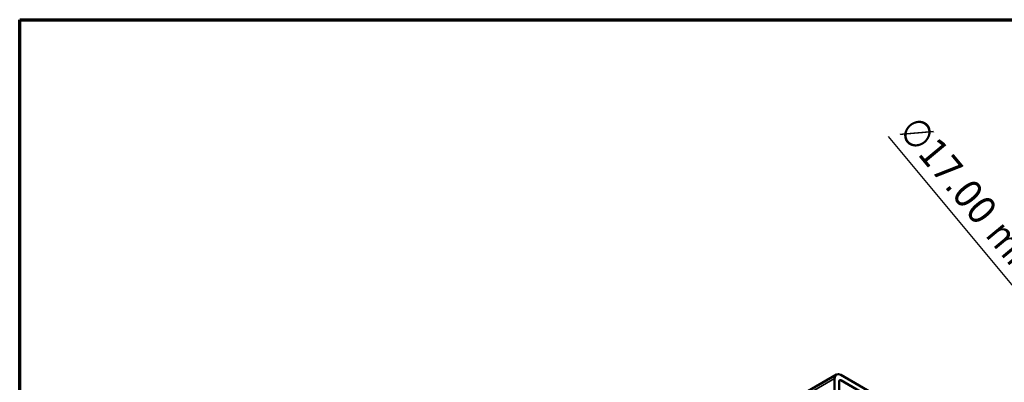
# Paper-space layout 'Sheet_1' of a CAD drawing. Header units: millimetres. Extents: x 0.8 to 58.3, y 0.8 to 58.3.
# Tile 32 of 42: x 0.8 to 18.5, y 51.7 to 58.3. Entities that reach past the tile are written whole.
import ezdxf

# ---------------------------------------------------------------- set-up
doc = ezdxf.new("R2010")
doc.units = ezdxf.units.MM
for name, color, linetype, lineweight in [('Border (ISO)', 7, 'Continuous', 70), ('Dimension (ISO)', 7, 'Continuous', 25), ('Visible (ISO)', 7, 'Continuous', 50), ('Visible Narrow (ISO)', 7, 'Continuous', 35)]:
    doc.layers.add(name, color=color, linetype=linetype, lineweight=lineweight)
doc.styles.add('Note Text (ANSI)', font='tahoma.ttf')
doc.dimstyles.new('Default (ISO)', dxfattribs={"dimtxt": 0.511811, "dimasz": 0.098425, "dimexe": 0.125, "dimexo": 0, "dimgap": 0.03, "dimtad": 1, "dimlfac": 25.4, "dimrnd": 1e-08, "dimzin": 0, "dimdsep": 46, "dimtxsty": 'Note Text (ANSI)', "dimcen": 0.09, "dimdle": 0.393701, "dimclrd": 256, "dimclre": 256, "dimclrt": 256, "dimazin": 0, "dimtfac": 0.269631, "dimtmove": 0, "dimatfit": 3, "dimfxl": 1, "dimtolj": 1, "dimtzin": 0, "dimlwd": -1, "dimlwe": -1, "dimarcsym": 0})

# ---------------------------------------------------------------- blocks, each defined once
blk = doc.blocks.new('Borders Chauvet')
at = {"layer": 'Border (ISO)'}
for p, q in [((0.787, 58.268), (58.268, 58.268)), ((0.787, 0.787), (0.787, 58.268))]:
    blk.add_line(p, q, dxfattribs=at)
blk = doc.blocks.new('*D10')
at = {"layer": 'Defpoints', "color": 0, "transparency": 16777216}
for p in [(24.403, 46.606), (24.832, 46.092)]:
    blk.add_point(p, dxfattribs=at)
at = {"layer": 'Dimension (ISO)', "transparency": 16777216}
for p, q in [((24.403, 46.606), (16.445, 56.161)), ((24.769, 46.168), (24.466, 46.531))]:
    blk.add_line(p, q, dxfattribs=at)
for points in [[(24.479, 46.541), (24.454, 46.52), (24.403, 46.606)], [(24.781, 46.178), (24.756, 46.157), (24.832, 46.092)]]:
    blk.add_solid(points, dxfattribs=at)
at = {"layer": 'Dimension (ISO)', "transparency": 16777216, "insert": (17.001, 56.586), "char_height": 0.51181, "attachment_point": 1, "rotation": 309.7917, "style": 'Note Text (ANSI)'}
blk.add_mtext('\\A1;∅17.00 mm [∅17.000 in]', dxfattribs=at)

psp = doc.layouts.new('Sheet_1')

# ---------------------------------------------------------------- linework, layer by layer
at = {"layer": 'Visible (ISO)'}
for p, q in [((10.91636, 49.22284), (15.50504, 51.87211)), ((17.0314, 51.02853), (15.58378, 51.86431)), ((15.47242, 51.80002), (15.47242, 48.19972)), ((15.55594, 48.15151), (15.55594, 51.75181)), ((15.58378, 51.76788), (17.0314, 50.93209))]:
    psp.add_line(p, q, dxfattribs=at)
for major_axis, end_param in [((-0.07874, 0.13638), 7.0685834), ((-0.01969, 0.0341), 7.06858347)]:
    psp.add_ellipse((15.58378, 51.73573), major_axis=major_axis, ratio=0.57735027, start_param=5.49778714, end_param=end_param, dxfattribs=at)
at = {"layer": 'Visible Narrow (ISO)'}
for p, q in [((15.47242, 51.80002), (10.84965, 49.13107)), ((15.58378, 51.76788), (15.55594, 51.75181))]:
    psp.add_line(p, q, dxfattribs=at)

# ---------------------------------------------------------------- block references
psp.add_blockref('Borders Chauvet', (0, 0))

# ---------------------------------------------------------------- dimensions: what is measured, and where the dimension line sits
at = {"layer": 'Dimension (ISO)'}
dim = psp.add_diameter_dim_2p(p1=(24.83179, 46.09189), p2=(24.40344, 46.60616), text='<> mm [∅17.000 in]', dimstyle='Default (ISO)', override={"dimgap": 0.03, "dimdec": 2, "dimlfac": 25.4, "dimpost": '', "dimtol": 0, "dimlim": 0, "dimtp": 0, "dimtm": 0, "dimtdec": 2, "dimatfit": 2}, dxfattribs=at)
dim.commit()
dim.dimension.update_dxf_attribs({"geometry": '*D10', "text_midpoint": (18.97456, 53.12403), "dimtype": 163})

doc.saveas('drawing.dxf')
